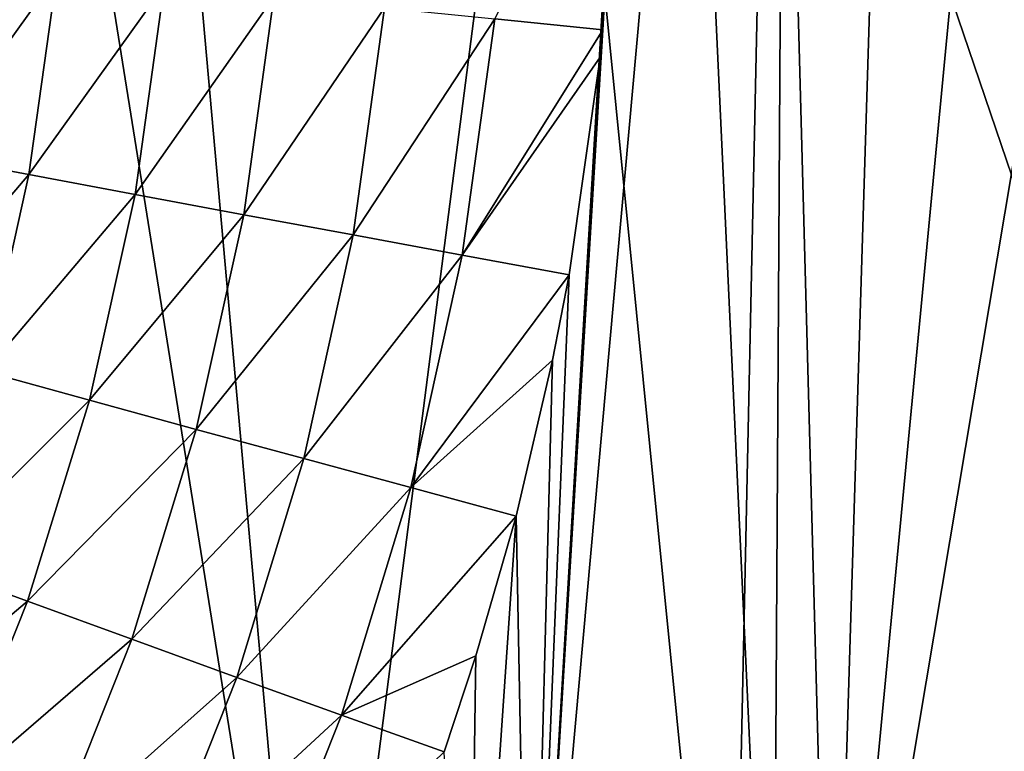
# Model space of a CAD drawing. Header units: metres. Extents: x -109 to 109, y -19 to 107.
# Tile 246 of 256: x 30 to 43, y 7 to 17. Entities that reach past the tile are written whole.
import ezdxf

# ---------------------------------------------------------------- set-up
doc = ezdxf.new("R2010")
doc.units = ezdxf.units.M
doc.layers.add('solid_21_412_310_XXX', color=7, linetype='CONTINUOUS')

msp = doc.modelspace()

# ---------------------------------------------------------------- linework, layer by layer
at = {"layer": 'solid_21_412_310_XXX'}
for points in [[(29.726748, 0.898924, 17.132509), (34.270294, 0.902435, 17.011562), (30.383383, 25.188974, 17.116093)], [(34.270294, 0.902435, 17.011562), (32.122681, 24.94212, 17.070873), (30.383383, 25.188974, 17.116093)], [(34.270294, 0.902435, 17.011562), (37.287895, 24.287333, 16.921738), (32.122681, 24.94212, 17.070873)], [(34.270294, 0.902435, 17.011562), (39.61385, 0.90721, 16.847324), (37.287895, 24.287333, 16.921738)], [(39.61385, 0.90721, 16.847324), (40.105824, 23.940401, 16.831009), (37.287895, 24.287333, 16.921738)], [(37.042568, 1.261855, -18.060692), (38.163605, 20.226318, -18.002939), (39.093597, 24.020967, -17.953718)], [(40.155998, 1.092818, -17.896034), (37.042568, 1.261855, -18.060692), (39.093597, 24.020967, -17.953718)], [(40.155998, 1.092818, -17.896034), (39.093597, 24.020967, -17.953718), (40.292942, 23.875063, -17.888487)], [(39.61385, 0.90721, 16.847324), (47.940628, 0.916318, 16.543983), (40.105824, 23.940401, 16.831009)], [(47.940628, 0.916318, 16.543983), (43.197159, 23.560623, 16.723867), (40.105824, 23.940401, 16.831009)], [(40.910259, 1.052157, -17.854139), (40.155998, 1.092818, -17.896034), (40.292942, 23.875063, -17.888487)], [(40.910259, 1.052157, -17.854139), (40.292942, 23.875063, -17.888487), (41.609421, 23.715097, -17.814608)], [(40.910259, 1.052157, -17.854139), (41.609421, 23.715097, -17.814608), (43.05759, 23.539484, -17.730587)], [(40.910259, 1.052157, -17.854139), (43.05759, 23.539484, -17.730587), (44.651978, 23.346603, -17.634745)], [(40.910259, 1.052157, -17.854139), (44.651978, 23.346603, -17.634745), (44.78912, 0.950938, -17.626339)], [(37.042568, 1.261855, -18.060692), (38.158627, 19.816357, -18.003201), (38.163605, 20.226318, -18.002939)], [(36.590748, 16.788191, -18.146196), (38.158627, 19.816357, -18.003201), (37.977474, 16.649523, -18.012648)], [(37.042568, 1.261855, -18.060692), (37.977474, 16.649523, -18.012648), (38.158627, 19.816357, -18.003201)], [(29.65062, 17.492214, -20.898415), (30.972174, 17.356541, -20.059742), (29.307875, 15.038363, -20.914717)], [(30.972174, 17.356541, -20.059742), (30.615141, 14.792013, -20.076433), (29.307875, 15.038363, -20.914717)], [(30.972174, 17.356541, -20.059742), (32.348572, 17.216148, -19.36422), (30.615141, 14.792013, -20.076433)], [(32.348572, 17.216148, -19.36422), (31.97674, 14.537075, -19.381584), (30.615141, 14.792013, -20.076433)], [(32.348572, 17.216148, -19.36422), (33.75771, 17.073254, -18.815329), (31.97674, 14.537075, -19.381584)], [(33.75771, 17.073254, -18.815329), (33.37077, 14.277579, -18.833635), (31.97674, 14.537075, -19.381584)], [(33.75771, 17.073254, -18.815329), (35.178471, 16.929941, -18.410866), (33.37077, 14.277579, -18.833635)], [(35.178471, 16.929941, -18.410866), (34.776302, 14.017323, -18.430344), (33.37077, 14.277579, -18.833635)], [(35.178471, 16.929941, -18.410866), (36.590748, 16.788191, -18.146196), (34.776302, 14.017323, -18.430344)], [(36.590748, 16.788191, -18.146196), (36.173416, 13.759902, -18.16704), (34.776302, 14.017323, -18.430344)], [(36.590748, 16.788191, -18.146196), (37.977474, 16.649523, -18.012648), (36.173416, 13.759902, -18.16704)], [(37.977474, 16.649523, -18.012648), (37.941521, 16.296167, -18.014519), (36.173416, 13.759902, -18.16704)], [(37.042568, 1.261855, -18.060692), (37.941521, 16.296167, -18.014519), (37.977474, 16.649523, -18.012648)], [(37.941521, 16.296167, -18.014519), (37.545124, 13.507808, -18.035015), (36.173416, 13.759902, -18.16704)], [(37.042568, 1.261855, -18.060692), (37.545124, 13.507808, -18.035015), (37.941521, 16.296167, -18.014519)], [(29.307875, 15.038363, -20.914717), (30.615141, 14.792013, -20.076433), (28.768618, 12.622391, -20.93998)], [(30.615141, 14.792013, -20.076433), (30.053335, 12.266758, -20.102304), (28.768618, 12.622391, -20.93998)], [(30.615141, 14.792013, -20.076433), (31.97674, 14.537075, -19.381584), (30.053335, 12.266758, -20.102304)], [(31.97674, 14.537075, -19.381584), (31.391579, 11.89869, -19.408504), (30.053335, 12.266758, -20.102304)], [(31.97674, 14.537075, -19.381584), (33.37077, 14.277579, -18.833635), (31.391579, 11.89869, -19.408504)], [(33.37077, 14.277579, -18.833635), (32.761761, 11.524022, -18.862015), (31.391579, 11.89869, -19.408504)], [(33.37077, 14.277579, -18.833635), (34.776302, 14.017323, -18.430344), (32.761761, 11.524022, -18.862015)], [(34.776302, 14.017323, -18.430344), (34.143253, 11.148251, -18.460548), (32.761761, 11.524022, -18.862015)], [(34.776302, 14.017323, -18.430344), (36.173416, 13.759902, -18.16704), (34.143253, 11.148251, -18.460548)], [(36.173416, 13.759902, -18.16704), (35.516434, 10.776578, -18.199368), (34.143253, 11.148251, -18.460548)], [(36.173416, 13.759902, -18.16704), (37.545124, 13.507808, -18.035015), (35.516434, 10.776578, -18.199368)], [(37.545124, 13.507808, -18.035015), (37.333385, 12.410608, -18.045876), (35.516434, 10.776578, -18.199368)], [(37.042568, 1.261855, -18.060692), (37.333385, 12.410608, -18.045876), (37.545124, 13.507808, -18.035015)], [(37.333385, 12.410608, -18.045876), (36.864311, 10.412004, -18.069717), (35.516434, 10.776578, -18.199368)], [(37.042568, 1.261855, -18.060692), (36.864311, 10.412004, -18.069717), (37.333385, 12.410608, -18.045876)], [(30.053335, 12.266758, -20.102304), (31.391579, 11.89869, -19.408504), (29.290169, 9.797618, -20.136696)], [(31.391579, 11.89869, -19.408504), (30.596611, 9.318581, -19.444296), (29.290169, 9.797618, -20.136696)], [(31.391579, 11.89869, -19.408504), (32.761761, 11.524022, -18.862015), (30.596611, 9.318581, -19.444296)], [(32.761761, 11.524022, -18.862015), (31.934319, 8.83094, -18.899757), (30.596611, 9.318581, -19.444296)], [(32.761761, 11.524022, -18.862015), (34.143253, 11.148251, -18.460548), (31.934319, 8.83094, -18.899757)], [(34.143253, 11.148251, -18.460548), (33.283096, 8.341877, -18.500725), (31.934319, 8.83094, -18.899757)], [(34.143253, 11.148251, -18.460548), (35.516434, 10.776578, -18.199368), (33.283096, 8.341877, -18.500725)], [(35.516434, 10.776578, -18.199368), (34.623707, 7.85818, -18.242376), (33.283096, 8.341877, -18.500725)], [(35.516434, 10.776578, -18.199368), (36.864311, 10.412004, -18.069717), (34.623707, 7.85818, -18.242376)], [(36.864311, 10.412004, -18.069717), (36.348202, 8.617309, -18.095598), (34.623707, 7.85818, -18.242376)], [(36.241463, 1.299215, -18.100906), (36.348202, 8.617309, -18.095598), (36.864311, 10.412004, -18.069717)], [(37.042568, 1.261855, -18.060692), (36.241463, 1.299215, -18.100906), (36.864311, 10.412004, -18.069717)], [(29.290169, 9.797618, -20.136696), (30.596611, 9.318581, -19.444296), (28.331516, 7.401208, -20.17864)], [(30.596611, 9.318581, -19.444296), (29.597826, 6.814012, -19.487959), (28.331516, 7.401208, -20.17864)], [(30.596611, 9.318581, -19.444296), (31.934319, 8.83094, -18.899757), (29.597826, 6.814012, -19.487959)], [(31.934319, 8.83094, -18.899757), (30.894558, 6.216257, -18.945814), (29.597826, 6.814012, -19.487959)], [(31.934319, 8.83094, -18.899757), (33.283096, 8.341877, -18.500725), (30.894558, 6.216257, -18.945814)], [(36.348202, 8.617309, -18.095598), (35.940361, 7.386906, -18.115793), (34.623707, 7.85818, -18.242376)], [(36.241463, 1.299215, -18.100906), (35.940361, 7.386906, -18.115793), (36.348202, 8.617309, -18.095598)], [(33.283096, 8.341877, -18.500725), (32.202045, 5.61678, -18.549763), (30.894558, 6.216257, -18.945814)], [(33.283096, 8.341877, -18.500725), (34.623707, 7.85818, -18.242376), (32.202045, 5.61678, -18.549763)], [(34.623707, 7.85818, -18.242376), (33.501575, 5.023934, -18.294884), (32.202045, 5.61678, -18.549763)], [(34.623707, 7.85818, -18.242376), (35.940361, 7.386906, -18.115793), (33.501575, 5.023934, -18.294884)]]:
    msp.add_3dface(points, dxfattribs=at)

doc.saveas('drawing.dxf')
